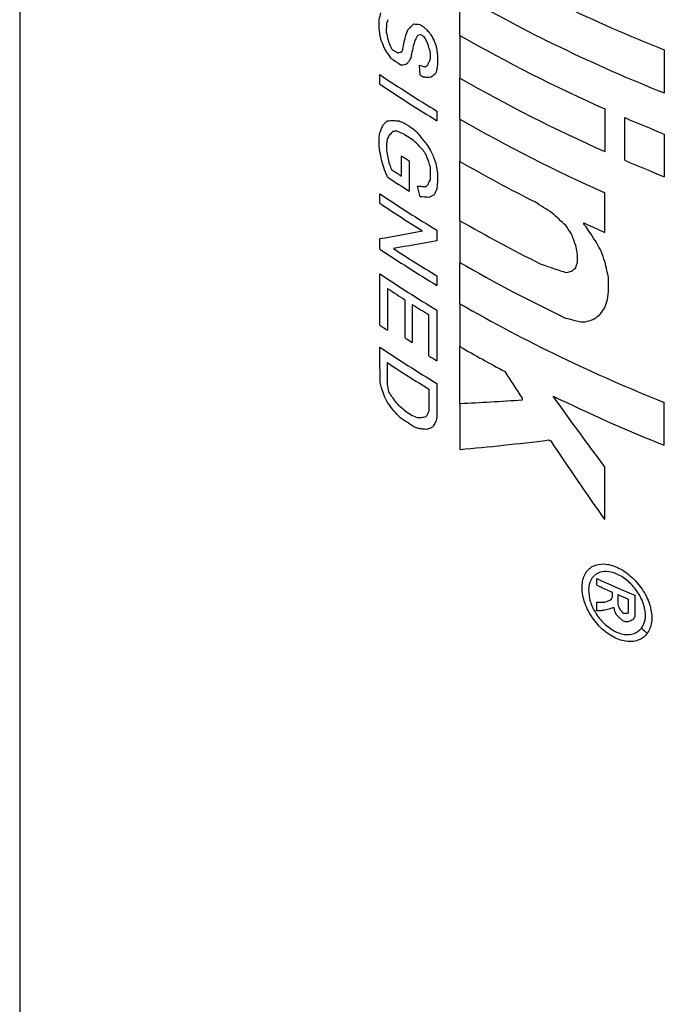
# Model space of a CAD drawing. Header units: millimetres. Extents: x 6 to 273, y 6 to 210.
# Tile 21 of 25: x 226.29 to 230.36, y 126.57 to 132.79. Entities that reach past the tile are written whole.
import ezdxf

# ---------------------------------------------------------------- set-up
doc = ezdxf.new("R2010")
doc.units = ezdxf.units.MM

msp = doc.modelspace()

# ---------------------------------------------------------------- linework, layer by layer
for p, q in [((226.2857, 147.2291), (226.2857, 117.8472)), ((229.068, 132.6951), (229.068, 132.9547)), ((228.5571, 132.7413), (228.5585, 132.7939)), ((228.5615, 132.7052), (228.5571, 132.7413)), ((228.6042, 132.769), (228.6027, 132.7142)), ((229.068, 132.6951), (229.068, 132.4255)), ((228.765, 132.5886), (228.7574, 132.5525)), ((228.8824, 132.5811), (228.8769, 132.6044)), ((228.923, 132.602), (228.9266, 132.5647)), ((230.3597, 132.6028), (230.3597, 132.3309)), ((228.8789, 132.5418), (228.8824, 132.548)), ((228.8824, 132.548), (228.8824, 132.5811)), ((228.9266, 132.5647), (228.9266, 132.5155)), ((228.8163, 132.4441), (228.8118, 132.5072)), ((228.9266, 132.5155), (228.923, 132.4802)), ((228.5626, 132.3859), (228.5626, 132.4467)), ((229.068, 132.1654), (229.068, 132.4255)), ((228.923, 132.2166), (228.923, 132.1558)), ((229.9845, 132.23), (229.9845, 131.9604)), ((229.068, 132.1654), (229.068, 131.8985)), ((230.1093, 131.9058), (230.1093, 132.1754)), ((228.5571, 132.0466), (228.5626, 132.0819)), ((228.5571, 131.9993), (228.5571, 132.0466)), ((228.6085, 132.0409), (228.6029, 132.0056)), ((230.3597, 132.0713), (230.3597, 131.8017)), ((228.5626, 131.958), (228.5571, 131.9993)), ((228.6029, 132.0056), (228.6029, 131.9685)), ((228.6985, 131.8061), (228.6985, 131.9338)), ((228.7474, 131.9024), (228.7474, 131.7107)), ((228.8818, 131.7824), (228.8818, 131.8598)), ((228.9185, 131.8736), (228.9266, 131.8238)), ((229.068, 131.524), (229.068, 131.8985)), ((228.9266, 131.8238), (228.9266, 131.7738)), ((228.9266, 131.7738), (228.923, 131.725)), ((228.5626, 131.6337), (228.5626, 131.6935)), ((229.9845, 131.4493), (229.9845, 131.7003)), ((229.068, 131.524), (229.068, 131.2593)), ((229.851, 131.5032), (229.851, 131.5099)), ((228.5626, 131.345), (228.5626, 131.4105)), ((228.923, 131.4634), (228.923, 131.3975)), ((229.8116, 131.3089), (229.803, 131.3581)), ((229.8116, 131.2642), (229.8116, 131.3089)), ((229.0676, 130.9991), (229.068, 131.2593)), ((228.5626, 130.8639), (228.5626, 131.1883)), ((228.923, 131.1746), (228.923, 131.1149)), ((230.0067, 131.0745), (230.0067, 131.1645)), ((228.6102, 131.0961), (228.6102, 130.8319)), ((230.0017, 131.0259), (230.0067, 131.0745)), ((228.7225, 130.7823), (228.7225, 131.0228)), ((228.7669, 130.9945), (228.7669, 130.754)), ((229.0676, 130.9991), (229.068, 130.7283)), ((228.8723, 130.6702), (228.8723, 130.9288)), ((228.923, 130.9583), (228.923, 130.6394)), ((228.5626, 130.6589), (228.5626, 130.7249)), ((229.0676, 130.369), (229.068, 130.7283)), ((228.563, 130.5145), (228.5626, 130.6589)), ((228.6102, 130.4881), (228.6102, 130.627)), ((228.923, 130.4948), (228.923, 130.2788)), ((228.8723, 130.4596), (228.8723, 130.3208)), ((229.0676, 130.369), (229.068, 130.0788)), ((229.4633, 130.3922), (229.4633, 130.4035)), ((230.3597, 130.1045), (230.3597, 130.3751)), ((229.9845, 129.6372), (229.9845, 129.9679)), ((229.933, 129.2204), (229.933, 129.2623)), ((230.0319, 129.1461), (230.0319, 129.1763)), ((229.933, 129.0583), (229.933, 129.1126)), ((230.0671, 129.1012), (230.0671, 129.161)), ((230.0722, 129.0841), (230.0671, 129.1012)), ((230.1311, 129.1333), (230.1311, 129.044)), ((230.1727, 129.1576), (230.1726, 129.0199)), ((230.0454, 129.0627), (230.0439, 129.0752))]:
    msp.add_line(p, q)
at = {"flags": 128}
for points in [[(229.9795, 129.6395), (229.9801, 129.6392), (229.9808, 129.6389), (229.9814, 129.6386), (229.982, 129.6383), (229.9826, 129.6381), (229.9832, 129.6378), (229.9839, 129.6375), (229.9845, 129.6372)], [(230.0439, 129.0752), (230.0432, 129.0756), (230.0425, 129.0759), (230.0418, 129.0762), (230.0411, 129.0765), (230.0404, 129.0768), (230.0397, 129.0771), (230.039, 129.0774), (230.0383, 129.0777)]]:
    msp.add_lwpolyline(points, dxfattribs=at)
for centre, radius, start, end in [((234.1198, 142.0379), 10.1568, 240.17303, 248.27177), ((234.1198, 141.766), 10.1568, 240.17303, 248.27177), ((233.2927, 139.9457), 8.4638, 238.05175, 238.20703), ((233.3035, 139.903), 8.4842, 238.14424, 238.27465), ((233.9666, 141.2125), 9.8256, 240.09553, 246.09115), ((233.1018, 139.3769), 8.1092, 236.62307, 236.78998), ((233.1198, 139.3432), 8.142, 236.58014, 237.10257), ((233.2025, 139.3191), 8.2921, 235.97436, 238.92952), ((233.295, 139.6309), 8.468, 238.06961, 238.22256), ((233.9666, 140.9429), 9.8256, 240.09553, 246.09115), ((233.2025, 139.2583), 8.2921, 235.97436, 238.92952), ((233.9666, 140.6828), 9.8256, 240.09553, 246.09115), ((234.5214, 142.4349), 11.168, 246.72963, 248.1212), ((233.202, 139.1162), 8.2936, 237.23831, 237.67192), ((233.2008, 139.0439), 8.2913, 237.27211, 237.61933), ((233.1827, 138.8679), 8.2577, 237.10952, 237.51259), ((234.5214, 142.1653), 11.168, 246.72963, 248.1212), ((233.1203, 138.6438), 8.1429, 236.58016, 237.10982), ((233.7727, 140.0572), 9.4179, 240.03022, 243.31079), ((233.1333, 138.5994), 8.1664, 236.36715, 237.51546), ((233.2025, 138.5659), 8.2921, 235.97436, 238.92952), ((233.1532, 138.4306), 8.2018, 235.96489, 238.20825), ((233.7877, 139.7099), 9.449, 240.03392, 243.52694), ((234.2927, 141.1283), 10.5945, 245.2131, 246.00583), ((233.2025, 138.2174), 8.2921, 235.97436, 238.92952), ((233.2499, 138.353), 8.3816, 236.69409, 238.92023), ((233.8593, 139.5763), 9.5984, 240.05477, 244.55638), ((233.2025, 138.0607), 8.2921, 235.97436, 238.92952), ((233.1195, 137.8744), 8.1412, 236.36607, 237.30996), ((233.288, 138.1388), 8.4547, 237.67323, 238.51484), ((234.1196, 139.8097), 10.1562, 240.17018, 248.27195), ((233.0288, 137.4736), 7.9772, 235.95259, 236.36425), ((233.2067, 137.7694), 8.3023, 237.30807, 237.67178), ((233.2025, 137.5973), 8.2921, 235.97436, 238.92952), ((233.6835, 138.7266), 9.2345, 240.01273, 242.03412), ((233.3712, 138.0156), 8.6136, 238.51346, 238.90831), ((233.2018, 137.5316), 8.292, 236.37552, 238.52453), ((234.3582, 140.0793), 10.7464, 244.05707, 248.1565), ((233.2092, 137.3112), 8.3069, 237.34511, 237.67171), ((233.2014, 137.2375), 8.2923, 237.04185, 237.8579), ((234.0674, 139.1745), 10.0666, 243.84884, 243.91833), ((234.3932, 139.1434), 10.8411, 245.70596, 247.08872), ((234.3416, 138.9853), 10.7139, 245.7021, 246.28127), ((234.4269, 139.1801), 10.9267, 246.48387, 246.84954), ((234.4309, 139.0877), 10.9368, 246.67228, 246.72496), ((234.4322, 139.0426), 10.9401, 246.65022, 246.76761)]:
    msp.add_arc(centre, radius, start, end)
for points in [[(228.5585, 132.7939), (228.5615, 132.8083), (228.5644, 132.8227), (228.5674, 132.8371)], [(228.6127, 132.794), (228.6099, 132.7857), (228.607, 132.7773), (228.6042, 132.769)], [(228.6027, 132.7142), (228.6064, 132.6979), (228.61, 132.6815), (228.6137, 132.6652)], [(228.7233, 132.6853), (228.7283, 132.6999), (228.7334, 132.7146), (228.7384, 132.7292)], [(228.7384, 132.7292), (228.7431, 132.7339), (228.7478, 132.7386), (228.7526, 132.7433)], [(228.7526, 132.7433), (228.7606, 132.7513), (228.7686, 132.7593), (228.7767, 132.7673)], [(228.7767, 132.7673), (228.7891, 132.7662), (228.8016, 132.765), (228.8141, 132.7639)], [(228.8336, 132.7518), (228.8392, 132.7471), (228.8449, 132.7424), (228.8506, 132.7377)], [(228.8506, 132.7377), (228.8578, 132.7302), (228.8651, 132.7228), (228.8723, 132.7154)], [(228.8723, 132.7154), (228.879, 132.7054), (228.8857, 132.6953), (228.8924, 132.6853)], [(228.571, 132.663), (228.5678, 132.6771), (228.5647, 132.6911), (228.5615, 132.7052)], [(228.5933, 132.6078), (228.5858, 132.6262), (228.5784, 132.6446), (228.571, 132.663)], [(228.6137, 132.6652), (228.6185, 132.6517), (228.6234, 132.6383), (228.6282, 132.6248)], [(228.714, 132.6413), (228.7171, 132.656), (228.7202, 132.6706), (228.7233, 132.6853)], [(228.7854, 132.667), (228.7822, 132.6578), (228.779, 132.6486), (228.7758, 132.6394)], [(228.7913, 132.6776), (228.7893, 132.674), (228.7874, 132.6705), (228.7854, 132.667)], [(228.8009, 132.695), (228.7977, 132.6892), (228.7945, 132.6834), (228.7913, 132.6776)], [(228.8175, 132.6985), (228.8119, 132.6973), (228.8064, 132.6961), (228.8009, 132.695)], [(228.8257, 132.6967), (228.8229, 132.6973), (228.8202, 132.6979), (228.8175, 132.6985)], [(228.8576, 132.6583), (228.8524, 132.6677), (228.8473, 132.6771), (228.8421, 132.6865)], [(228.8672, 132.636), (228.864, 132.6434), (228.8608, 132.6509), (228.8576, 132.6583)], [(228.8924, 132.6853), (228.8991, 132.6716), (228.9057, 132.6579), (228.9124, 132.6441)], [(228.6188, 132.5711), (228.6103, 132.5833), (228.6018, 132.5956), (228.5933, 132.6078)], [(228.6282, 132.6248), (228.6323, 132.6183), (228.6364, 132.6117), (228.6406, 132.6052)], [(228.6603, 132.5922), (228.6655, 132.5896), (228.6707, 132.587), (228.6759, 132.5843)], [(228.6759, 132.5843), (228.6773, 132.5848), (228.6787, 132.5853), (228.68, 132.5857)], [(228.68, 132.5857), (228.6834, 132.5869), (228.6868, 132.5881), (228.6902, 132.5893)], [(228.6902, 132.5893), (228.6923, 132.5891), (228.6944, 132.5889), (228.6966, 132.5886)], [(228.6966, 132.5886), (228.6992, 132.5913), (228.7019, 132.594), (228.7046, 132.5966)], [(228.7046, 132.5966), (228.7077, 132.6115), (228.7108, 132.6264), (228.714, 132.6413)], [(228.7758, 132.6394), (228.7722, 132.6225), (228.7686, 132.6055), (228.765, 132.5886)], [(228.8769, 132.6044), (228.8736, 132.6149), (228.8704, 132.6254), (228.8672, 132.636)], [(228.9124, 132.6441), (228.9159, 132.6301), (228.9195, 132.6161), (228.923, 132.602)], [(228.6354, 132.5474), (228.6299, 132.5553), (228.6244, 132.5632), (228.6188, 132.5711)], [(228.7455, 132.5309), (228.7414, 132.5254), (228.7373, 132.52), (228.7332, 132.5145)], [(228.7574, 132.5525), (228.7534, 132.5453), (228.7494, 132.5381), (228.7455, 132.5309)], [(228.8624, 132.5042), (228.8657, 132.5105), (228.869, 132.5168), (228.8723, 132.5231)], [(228.8723, 132.5231), (228.8745, 132.5293), (228.8767, 132.5356), (228.8789, 132.5418)], [(228.7181, 132.5082), (228.7113, 132.5077), (228.7044, 132.5072), (228.6976, 132.5068)], [(228.7332, 132.5145), (228.7282, 132.5124), (228.7231, 132.5103), (228.7181, 132.5082)], [(228.8118, 132.5072), (228.8171, 132.5055), (228.8224, 132.5038), (228.8276, 132.5021)], [(228.8276, 132.5021), (228.8344, 132.5), (228.8411, 132.4979), (228.8479, 132.4958)], [(228.8479, 132.4958), (228.8527, 132.4986), (228.8576, 132.5014), (228.8624, 132.5042)], [(228.923, 132.4802), (228.9195, 132.4702), (228.9159, 132.4602), (228.9124, 132.4501)], [(228.8559, 132.4282), (228.8491, 132.4296), (228.8423, 132.4309), (228.8355, 132.4322)], [(228.8868, 132.4308), (228.8765, 132.4299), (228.8661, 132.4291), (228.8559, 132.4282)], [(228.9124, 132.4501), (228.9038, 132.4437), (228.8953, 132.4372), (228.8868, 132.4308)], [(228.5835, 132.1291), (228.5919, 132.1379), (228.6003, 132.1467), (228.6087, 132.1555)], [(228.6087, 132.1555), (228.6207, 132.156), (228.6327, 132.1566), (228.6447, 132.1571)], [(228.6447, 132.1571), (228.6574, 132.156), (228.6702, 132.1549), (228.683, 132.1539)], [(228.683, 132.1539), (228.6933, 132.1499), (228.7036, 132.1459), (228.714, 132.1419)], [(228.5626, 132.0819), (228.5695, 132.0976), (228.5765, 132.1134), (228.5835, 132.1291)], [(228.6659, 132.0909), (228.6582, 132.0895), (228.6506, 132.088), (228.643, 132.0866)], [(228.7181, 132.0689), (228.7006, 132.0762), (228.6832, 132.0835), (228.6659, 132.0909)], [(228.7669, 132.1081), (228.7767, 132.0997), (228.7865, 132.0912), (228.7963, 132.0828)], [(228.6234, 132.0662), (228.6184, 132.0578), (228.6135, 132.0493), (228.6085, 132.0409)], [(228.643, 132.0866), (228.6364, 132.0798), (228.6299, 132.073), (228.6234, 132.0662)], [(228.7933, 132.0141), (228.7823, 132.0233), (228.7714, 132.0326), (228.7604, 132.0419)], [(228.7963, 132.0828), (228.8043, 132.0726), (228.8124, 132.0624), (228.8205, 132.0523)], [(228.8205, 132.0523), (228.8344, 132.0348), (228.8484, 132.0174), (228.8624, 131.9999)], [(228.6029, 131.9685), (228.6061, 131.9538), (228.6092, 131.9392), (228.6124, 131.9246)], [(228.8355, 131.9689), (228.8214, 131.984), (228.8073, 131.999), (228.7933, 132.0141)], [(228.8559, 131.9387), (228.8491, 131.9487), (228.8423, 131.9588), (228.8355, 131.9689)], [(228.8624, 131.9999), (228.8712, 131.9852), (228.88, 131.9704), (228.8888, 131.9556)], [(228.573, 131.9092), (228.5695, 131.9255), (228.5661, 131.9417), (228.5626, 131.958)], [(228.5864, 131.8595), (228.5819, 131.8761), (228.5775, 131.8926), (228.573, 131.9092)], [(228.6124, 131.9246), (228.6156, 131.91), (228.6187, 131.8954), (228.6219, 131.8809)], [(228.8713, 131.8967), (228.8662, 131.9107), (228.861, 131.9247), (228.8559, 131.9387)], [(228.8888, 131.9556), (228.8937, 131.944), (228.8987, 131.9324), (228.9036, 131.9208)], [(228.9036, 131.9208), (228.9086, 131.9051), (228.9136, 131.8893), (228.9185, 131.8736)], [(228.6102, 131.8), (228.6022, 131.8198), (228.5943, 131.8396), (228.5864, 131.8595)], [(228.6219, 131.8809), (228.6264, 131.8696), (228.6309, 131.8584), (228.6354, 131.8472)], [(228.8818, 131.8598), (228.8783, 131.8721), (228.8748, 131.8844), (228.8713, 131.8967)], [(228.8736, 131.7688), (228.8763, 131.7733), (228.8791, 131.7779), (228.8818, 131.7824)], [(228.8009, 131.7428), (228.8046, 131.7425), (228.8082, 131.7423), (228.8118, 131.742)], [(228.8163, 131.675), (228.8112, 131.6976), (228.806, 131.7202), (228.8009, 131.7428)], [(228.8118, 131.742), (228.8156, 131.7417), (228.8193, 131.7415), (228.8231, 131.7412)], [(228.8231, 131.7412), (228.8335, 131.7405), (228.8439, 131.7398), (228.8544, 131.7391)], [(228.8544, 131.7391), (228.8587, 131.7435), (228.8629, 131.7479), (228.8672, 131.7522)], [(228.8672, 131.7522), (228.8693, 131.7578), (228.8715, 131.7633), (228.8736, 131.7688)], [(228.923, 131.725), (228.9171, 131.7122), (228.9112, 131.6995), (228.9053, 131.6868)], [(228.8723, 131.6713), (228.8536, 131.6725), (228.8349, 131.6737), (228.8163, 131.675)], [(228.9053, 131.6868), (228.8943, 131.6816), (228.8833, 131.6764), (228.8723, 131.6713)], [(229.6516, 131.5724), (229.615, 131.5956), (229.5787, 131.6191), (229.5426, 131.6427)], [(229.6923, 131.5346), (229.6787, 131.5472), (229.6651, 131.5598), (229.6516, 131.5724)], [(229.7388, 131.492), (229.7233, 131.5062), (229.7078, 131.5204), (229.6923, 131.5346)], [(229.7756, 131.4351), (229.7633, 131.454), (229.7511, 131.473), (229.7388, 131.492)], [(229.8652, 131.4852), (229.8605, 131.4912), (229.8557, 131.4972), (229.851, 131.5032)], [(229.8978, 131.4383), (229.8869, 131.4539), (229.876, 131.4695), (229.8652, 131.4852)], [(228.5626, 131.4105), (228.6503, 131.4256), (228.7402, 131.4419), (228.8321, 131.4593)], [(229.7893, 131.3966), (229.7847, 131.4094), (229.7802, 131.4222), (229.7756, 131.4351)], [(229.9325, 131.3818), (229.9209, 131.4006), (229.9093, 131.4194), (229.8978, 131.4383)], [(228.923, 131.3975), (228.8291, 131.3799), (228.7372, 131.3634), (228.6475, 131.3481)], [(229.803, 131.3581), (229.7984, 131.3709), (229.7939, 131.3838), (229.7893, 131.3966)], [(229.9606, 131.3309), (229.9512, 131.3479), (229.9418, 131.3648), (229.9325, 131.3818)], [(229.9845, 131.2653), (229.9765, 131.2872), (229.9685, 131.309), (229.9606, 131.3309)], [(229.5755, 131.2517), (229.5896, 131.2467), (229.6036, 131.2417), (229.6177, 131.2367)], [(229.6177, 131.2367), (229.6461, 131.2268), (229.6747, 131.2169), (229.7034, 131.2071)], [(229.7736, 131.2053), (229.7819, 131.2118), (229.7902, 131.2183), (229.7985, 131.2248)], [(229.7985, 131.2248), (229.8029, 131.2379), (229.8073, 131.251), (229.8116, 131.2642)], [(229.9968, 131.2094), (229.9927, 131.228), (229.9886, 131.2467), (229.9845, 131.2653)], [(229.7034, 131.2071), (229.716, 131.2037), (229.7286, 131.2003), (229.7413, 131.197)], [(229.7413, 131.197), (229.752, 131.1998), (229.7628, 131.2026), (229.7736, 131.2053)], [(230.0067, 131.1645), (230.0034, 131.1794), (230.0001, 131.1944), (229.9968, 131.2094)], [(229.9549, 130.9325), (229.9648, 130.9466), (229.9746, 130.9607), (229.9845, 130.9749)], [(229.9845, 130.9749), (229.9902, 130.9919), (229.996, 131.0089), (230.0017, 131.0259)], [(229.7356, 130.9089), (229.755, 130.9037), (229.7745, 130.8986), (229.7941, 130.8936)], [(229.9023, 130.8964), (229.9103, 130.901), (229.9183, 130.9055), (229.9262, 130.9101)], [(229.9262, 130.9101), (229.9358, 130.9175), (229.9454, 130.925), (229.9549, 130.9325)], [(229.7941, 130.8936), (229.8075, 130.8909), (229.8208, 130.8882), (229.8342, 130.8855)], [(229.8342, 130.8855), (229.8434, 130.8855), (229.8525, 130.8856), (229.8616, 130.8857)], [(229.8616, 130.8857), (229.8752, 130.8893), (229.8887, 130.8928), (229.9023, 130.8964)], [(229.4633, 130.4035), (229.4263, 130.459), (229.3895, 130.5146), (229.353, 130.5705)], [(228.571, 130.4731), (228.5683, 130.4869), (228.5656, 130.5007), (228.563, 130.5145)], [(228.5864, 130.4265), (228.5812, 130.442), (228.5761, 130.4575), (228.571, 130.4731)], [(228.6188, 130.4427), (228.616, 130.4579), (228.6131, 130.473), (228.6102, 130.4881)], [(228.6102, 130.3754), (228.6022, 130.3924), (228.5943, 130.4094), (228.5864, 130.4265)], [(228.6406, 130.4087), (228.6333, 130.4201), (228.6261, 130.4314), (228.6188, 130.4427)], [(228.6603, 130.3822), (228.6537, 130.391), (228.6471, 130.3999), (228.6406, 130.4087)], [(229.9845, 129.9679), (229.8734, 130.1158), (229.7641, 130.2651), (229.6569, 130.4158)], [(228.6498, 130.323), (228.6366, 130.3404), (228.6234, 130.3579), (228.6102, 130.3754)], [(228.6902, 130.3483), (228.6802, 130.3596), (228.6702, 130.3709), (228.6603, 130.3822)], [(228.727, 130.3173), (228.7147, 130.3276), (228.7024, 130.338), (228.6902, 130.3483)], [(229.0676, 130.369), (229.1959, 130.3746), (229.3279, 130.3823), (229.4633, 130.3922)], [(228.6902, 130.2797), (228.6767, 130.2941), (228.6632, 130.3085), (228.6498, 130.3229)], [(228.8018, 130.2772), (228.7901, 130.2821), (228.7785, 130.287), (228.7669, 130.2919)], [(228.8527, 130.2845), (228.8477, 130.2831), (228.8428, 130.2818), (228.8378, 130.2804)], [(228.8635, 130.301), (228.8599, 130.2955), (228.8563, 130.29), (228.8527, 130.2845)], [(228.8723, 130.3208), (228.8694, 130.3142), (228.8664, 130.3076), (228.8635, 130.301)], [(228.8231, 130.2783), (228.816, 130.2779), (228.8089, 130.2776), (228.8018, 130.2772)], [(228.8378, 130.2804), (228.8329, 130.2797), (228.828, 130.279), (228.8231, 130.2783)], [(228.8965, 130.2223), (228.8916, 130.2192), (228.8867, 130.216), (228.8818, 130.2129)], [(228.9124, 130.2481), (228.9071, 130.2395), (228.9018, 130.2309), (228.8965, 130.2223)], [(228.923, 130.2788), (228.9195, 130.2686), (228.9159, 130.2584), (228.9124, 130.2481)], [(228.8106, 130.2101), (228.8036, 130.2121), (228.7967, 130.2142), (228.7897, 130.2162)], [(228.8355, 130.2065), (228.8272, 130.2077), (228.8189, 130.2089), (228.8106, 130.2101)], [(228.8559, 130.2047), (228.8491, 130.2053), (228.8423, 130.2059), (228.8355, 130.2065)], [(228.8818, 130.2129), (228.8732, 130.2101), (228.8645, 130.2074), (228.8559, 130.2047)], [(229.068, 130.0788), (229.2485, 130.0943), (229.4362, 130.1141), (229.6306, 130.1383)], [(229.6416, 130.133), (229.7521, 129.967), (229.8648, 129.8025), (229.9795, 129.6395)], [(229.933, 129.1126), (229.9501, 129.1129), (229.9673, 129.1131), (229.9845, 129.1134)], [(229.9845, 129.1134), (229.9982, 129.1194), (230.0119, 129.1255), (230.0257, 129.1315)], [(230.0257, 129.1315), (230.0278, 129.1364), (230.0298, 129.1412), (230.0319, 129.1461)], [(229.9606, 129.0587), (229.9514, 129.0586), (229.9422, 129.0584), (229.933, 129.0583)], [(229.9901, 129.064), (229.9802, 129.0622), (229.9704, 129.0605), (229.9606, 129.0587)], [(230.0307, 129.0755), (230.0171, 129.0716), (230.0036, 129.0678), (229.9901, 129.064)], [(230.0383, 129.0777), (230.0358, 129.077), (230.0332, 129.0762), (230.0307, 129.0755)], [(230.0555, 129.0352), (230.0521, 129.0443), (230.0487, 129.0535), (230.0454, 129.0627)], [(230.0831, 129.0635), (230.0795, 129.0704), (230.0758, 129.0772), (230.0722, 129.0841)], [(230.1001, 129.0449), (230.0944, 129.0511), (230.0887, 129.0573), (230.0831, 129.0635)], [(230.1217, 129.0412), (230.1175, 129.0411), (230.1134, 129.041), (230.1093, 129.0409)], [(230.1311, 129.044), (230.128, 129.0431), (230.1248, 129.0422), (230.1217, 129.0412)], [(230.0788, 129.0126), (230.071, 129.0201), (230.0632, 129.0276), (230.0555, 129.0352)], [(230.0962, 128.9985), (230.0904, 129.0032), (230.0846, 129.0079), (230.0788, 129.0126)], [(230.1311, 128.99), (230.1264, 128.9899), (230.1216, 128.9897), (230.1168, 128.9896)], [(230.1485, 128.9951), (230.1427, 128.9934), (230.1369, 128.9917), (230.1311, 128.99)], [(230.1612, 129.0027), (230.157, 129.0002), (230.1528, 128.9976), (230.1485, 128.9951)], [(230.1726, 129.0199), (230.1688, 129.0142), (230.165, 129.0084), (230.1612, 129.0027)], [(230.216, 128.9495), (230.2277, 128.9379), (230.2393, 128.9263), (230.251, 128.9148)], [(230.2162, 128.9497), (230.2278, 128.9381), (230.2395, 128.9266), (230.2512, 128.9151)]]:
    msp.add_open_spline(points, degree=3)
for points, knots in [([(230.251, 128.9148), (230.2457, 128.9086), (230.2353, 128.8962), (230.2157, 128.8821), (230.1901, 128.87), (230.157, 128.863), (230.1026, 128.8653), (230.0289, 128.8921), (229.9459, 128.9578), (229.8804, 129.047), (229.842, 129.1456), (229.8361, 129.2385), (229.8635, 129.3114), (229.9204, 129.3534), (229.9986, 129.3586), (230.0865, 129.3263), (230.1708, 129.2616), (230.2384, 129.174), (230.2718, 129.0927), (230.2818, 129.0304), (230.2804, 128.9867), (230.2709, 128.947), (230.2578, 128.9258), (230.2512, 128.9151)], [0, 0, 0, 0, 0.021103, 0.041951, 0.062901, 0.094163, 0.125508, 0.187932, 0.250349, 0.31277, 0.37519, 0.43761, 0.500032, 0.562455, 0.624873, 0.687291, 0.749713, 0.812134, 0.874554, 0.905831, 0.936991, 0.968275, 1, 1, 1, 1]), ([(230.2162, 128.9497), (230.2207, 128.9567), (230.2295, 128.9703), (230.2375, 128.9948), (230.2412, 129.0216), (230.24, 129.0508), (230.234, 129.084), (230.2221, 129.1208), (230.1966, 129.1721), (230.1508, 129.2318), (230.0823, 129.2843), (230.0108, 129.3106), (229.9471, 129.3062), (229.9006, 129.2718), (229.8783, 129.2124), (229.8831, 129.1368), (229.9147, 129.0567), (229.9681, 128.9843), (230.0246, 128.9399), (230.0717, 128.9178), (230.1178, 128.9061), (230.1737, 128.9081), (230.2019, 128.9356), (230.216, 128.9495)], [0, 0, 0, 0, 0.025952, 0.050859, 0.075341, 0.100052, 0.125629, 0.156948, 0.188333, 0.250737, 0.313139, 0.375539, 0.437946, 0.50034, 0.562738, 0.62514, 0.687537, 0.749942, 0.812346, 0.843692, 0.875054, 0.937155, 1, 1, 1, 1])]:
    msp.add_open_spline(points, degree=3, knots=knots)

doc.saveas('drawing.dxf')
